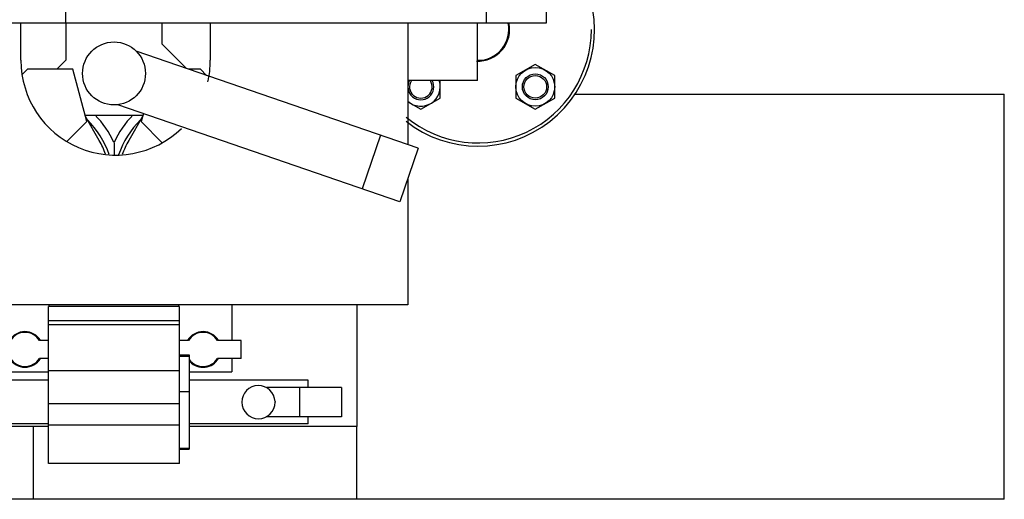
# Model space of a CAD drawing. Header units: millimetres. Extents: x 0 to 1189, y 0 to 841.
# Tile 90 of 106: x 1066 to 1097, y 215 to 230. Entities that reach past the tile are written whole.
import ezdxf
from ezdxf.enums import TextEntityAlignment as Align

# ---------------------------------------------------------------- set-up
doc = ezdxf.new("R2010")
doc.units = ezdxf.units.MM
doc.header["$LTSCALE"] = 65.395
doc.layers.get('0').update_dxf_attribs({"linetype": 'CONTINUOUS'})
for name, color, linetype in [('1907_766000_04_SIMPLE1_T1_X_PBL1393', 7, 'CONTINUOUS'), ('1907_766000_04_SIMPLE1_X_ABL1392', 7, 'CONTINUOUS'), ('1907_853700_22_AC_ABL1804', 7, 'CONTINUOUS'), ('1907_853700_22_AC_P01_PBL1806', 7, 'CONTINUOUS'), ('1997_111200_08_SIMPLE1_A_ABL1341', 7, 'CONTINUOUS'), ('1997_111200_08_SIMPLE1_T4_A_PBL1389', 7, 'CONTINUOUS'), ('32007_060000_TLKS_KGS_ABL1415', 7, 'CONTINUOUS'), ('32007_060000_TLKS_KGS_V_ABL1390', 7, 'CONTINUOUS'), ('32007_061000_TLKS_KGS_ABL1416', 7, 'CONTINUOUS'), ('32007_061000_TLKS_KGS_V_ABL1391', 7, 'CONTINUOUS'), ('32007_853500_03_ABL1417', 7, 'CONTINUOUS'), ('32007_881500_01_SIMPLE1_T1_X_PBL1399', 7, 'CONTINUOUS'), ('32007_881500_01_SIMPLE1_T2_X_PBL1803', 7, 'CONTINUOUS'), ('32007_881500_01_SIMPLE1_X_ABL1397', 7, 'CONTINUOUS'), ('32097_000000_TLKS_MARKETING_ABL1302', 7, 'CONTINUOUS'), ('32097_030000_TLKS_V_ABL1303', 7, 'CONTINUOUS'), ('32097_100000_TLKS_V_ABL1338', 7, 'CONTINUOUS'), ('32097_111000_01_SIMPLE1_T1_X_PBL1340', 7, 'CONTINUOUS'), ('32097_111000_01_SIMPLE1_X_ABL1339', 7, 'CONTINUOUS'), ('34007_452000_01_SIMPLE1_T1_X_PBL1410', 7, 'CONTINUOUS'), ('34007_452000_01_SIMPLE1_X_ABL1409', 7, 'CONTINUOUS'), ('EN1092-1-01A-DN32-PN40-39_PBL1805', 7, 'CONTINUOUS'), ('I4014-M16X55_PBL1800', 7, 'CONTINUOUS'), ('I4014-M16X55_PBL1801', 7, 'CONTINUOUS'), ('I4032-M16_PBL1556', 7, 'CONTINUOUS'), ('I4032-M16_PBL1557', 7, 'CONTINUOUS'), ('top_7_VBL1301', 7, 'CONTINUOUS')]:
    doc.layers.add(name, color=color, linetype=linetype)
doc.styles.get("Standard").update_dxf_attribs({"font": 'txt', "width": 0.6})
doc.dimstyles.new('DIMSTYLE_2', dxfattribs={"dimtxt": 3.5, "dimasz": 3.5, "dimexe": 1.8, "dimexo": 0, "dimgap": 0.875, "dimtad": 1, "dimdec": 0, "dimlfac": 20, "dimdsep": 46, "dimtxsty": 'Standard', "dimblk": '_FILLED', "dimblk1": '_FILLED', "dimblk2": '_FILLED', "dimcen": 0.09, "dimadec": 0, "dimazin": 0, "dimtp": 2, "dimtm": 2, "dimtfac": 1, "dimtdec": 0, "dimtofl": 0, "dimtmove": 0, "dimatfit": 3, "dimldrblk": '_FILLED', "dimfxl": 1, "dimtolj": 1, "dimarcsym": 0})

# ---------------------------------------------------------------- blocks, each defined once
blk = doc.blocks.new('_FILLED')
at = {"color": 0, "linetype": 'ByBlock'}
blk.add_solid([(0, 0), (-1, 0.1671), (-1, -0.1671)], dxfattribs=at)
blk = doc.blocks.new('*D2')
at = {"color": 2, "linetype": 'Continuous'}
for p, q in [((782.971, 322.352), (694.421, 322.352)), ((696.221, 322.352), (696.221, 268.714)), ((696.221, 215.077), (696.221, 268.714)), ((1075.581, 215.077), (694.421, 215.077))]:
    blk.add_line(p, q, dxfattribs=at)
at = {"color": 2, "linetype": 'Continuous', "xscale": 3.5, "yscale": 3.5, "zscale": 3.5}
for p, rotation in [((696.221, 322.352), 90), ((696.221, 215.077), 270)]:
    blk.add_blockref('_FILLED', p, dxfattribs=dict(at, rotation=rotation))
at = {"color": 2, "linetype": 'Continuous', "width": 0.636905}
blk.add_text('2146', height=3.5, rotation=90, dxfattribs=at).set_placement((695.346, 268.714), align=Align.CENTER)
blk = doc.blocks.new('32097_111000_01_SIMPLE1_T1_X_PBL1340', base_point=(941.564, 266.577))
at = {"layer": '32097_111000_01_SIMPLE1_T1_X_PBL1340', "color": 7, "linetype": 'Continuous'}
blk.add_line((1080.614, 228.61), (1080.614, 228.634), dxfattribs=at)
blk = doc.blocks.new('32097_111000_01_SIMPLE1_X_ABL1339', base_point=(941.564, 266.577))
at = {"layer": '32097_111000_01_SIMPLE1_T1_X_PBL1340'}
blk.add_blockref('32097_111000_01_SIMPLE1_T1_X_PBL1340', (941.564, 266.577), dxfattribs=at)
blk = doc.blocks.new('1997_111200_08_SIMPLE1_T4_A_PBL1389', base_point=(1081.864, 221.327))
at = {"layer": '1997_111200_08_SIMPLE1_T4_A_PBL1389', "color": 7, "linetype": 'Continuous'}
for p, q in [((1083.594, 227.577), (1096.864, 227.577)), ((1096.864, 215.077), (1096.864, 227.577)), ((1066.864, 217.327), (1066.864, 215.077)), ((1076.864, 215.077), (1076.864, 217.327)), ((1096.864, 215.077), (1066.864, 215.077))]:
    blk.add_line(p, q, dxfattribs=at)
blk = doc.blocks.new('1997_111200_08_SIMPLE1_A_ABL1341', base_point=(950.439, 256.477))
at = {"layer": '1997_111200_08_SIMPLE1_T4_A_PBL1389'}
blk.add_blockref('1997_111200_08_SIMPLE1_T4_A_PBL1389', (1081.864, 221.327), dxfattribs=at)
blk = doc.blocks.new('32097_100000_TLKS_V_ABL1338', base_point=(948.361, 260.202))
at = {"layer": '1997_111200_08_SIMPLE1_A_ABL1341'}
blk.add_blockref('1997_111200_08_SIMPLE1_A_ABL1341', (950.439, 256.477), dxfattribs=at)
at = {"layer": '32097_111000_01_SIMPLE1_X_ABL1339'}
blk.add_blockref('32097_111000_01_SIMPLE1_X_ABL1339', (941.564, 266.577), dxfattribs=at)
blk = doc.blocks.new('32097_030000_TLKS_V_ABL1303', base_point=(916.521, 266.857))
at = {"layer": '32097_100000_TLKS_V_ABL1338'}
blk.add_blockref('32097_100000_TLKS_V_ABL1338', (948.361, 260.202), dxfattribs=at)
blk = doc.blocks.new('1907_766000_04_SIMPLE1_T1_X_PBL1393', base_point=(1070.313, 222.978))
at = {"layer": '1907_766000_04_SIMPLE1_T1_X_PBL1393', "color": 7, "linetype": 'Continuous'}
for p, q in [((1067.876, 229.777), (1067.876, 228.631)), ((1070.851, 229.126), (1070.851, 229.777)), ((1071.599, 228.378), (1070.851, 229.126)), ((1078.761, 225.912), (1070.049, 228.912)), ((1067.876, 228.631), (1067.599, 228.354)), ((1066.693, 228.354), (1066.531, 228.191)), ((1068.091, 228.354), (1066.693, 228.354)), ((1068.524, 226.737), (1068.091, 228.354)), ((1072.034, 228.354), (1071.67, 228.354)), ((1072.226, 228.162), (1072.034, 228.354)), ((1078.192, 224.257), (1069.479, 227.257)), ((1068.472, 226.932), (1070.256, 226.932)), ((1068.909, 226.151), (1068.483, 226.89)), ((1070.245, 226.89), (1069.819, 226.151)), ((1070.27, 226.985), (1070.204, 226.737)), ((1067.91, 226.122), (1068.524, 226.737)), ((1070.204, 226.737), (1070.856, 226.084)), ((1077.597, 226.313), (1077.027, 224.658)), ((1069.364, 226.085), (1069.364, 226.026)), ((1069.364, 226.026), (1069.364, 225.705)), ((1078.761, 225.912), (1078.192, 224.257)), ((1061.864, 217.327), (1061.864, 221.077)), ((1065.726, 221.077), (1065.726, 219.977)), ((1071.389, 221.027), (1067.339, 221.027)), ((1067.339, 216.18), (1067.339, 221.027)), ((1067.364, 221.027), (1067.364, 221.077)), ((1071.364, 221.027), (1071.364, 221.077)), ((1071.389, 216.18), (1071.389, 221.027)), ((1073.001, 221.077), (1073.001, 219.977)), ((1076.864, 221.077), (1076.864, 217.327)), ((1071.389, 220.581), (1067.339, 220.581)), ((1071.389, 220.466), (1067.339, 220.466)), ((1066.166, 219.977), (1065.439, 219.977)), ((1065.439, 219.427), (1065.439, 219.977)), ((1067.339, 219.977), (1067.062, 219.977)), ((1071.666, 219.977), (1071.389, 219.977)), ((1073.289, 219.977), (1072.562, 219.977)), ((1073.289, 219.427), (1073.289, 219.977)), ((1066.166, 219.427), (1065.439, 219.427)), ((1065.726, 219.427), (1065.726, 219.009)), ((1067.339, 219.427), (1067.062, 219.427)), ((1071.389, 219.535), (1071.689, 219.535)), ((1071.389, 219.491), (1071.689, 219.491)), ((1071.689, 219.535), (1071.689, 216.623)), ((1073.289, 219.427), (1072.562, 219.427)), ((1073.001, 219.427), (1073.001, 219.009)), ((1065.726, 219.009), (1067.339, 219.009)), ((1071.389, 219.041), (1067.339, 219.041)), ((1071.689, 219.009), (1073.001, 219.009)), ((1067.339, 218.752), (1063.939, 218.752)), ((1063.939, 218.527), (1063.939, 218.752)), ((1075.364, 218.752), (1071.689, 218.752)), ((1075.364, 218.527), (1075.364, 218.752)), ((1065.131, 218.527), (1062.914, 218.527)), ((1062.914, 218.527), (1062.914, 217.627)), ((1064.214, 218.527), (1064.214, 217.627)), ((1064.964, 218.381), (1064.964, 217.773)), ((1071.389, 218.403), (1071.689, 218.403)), ((1076.389, 218.527), (1074.072, 218.527)), ((1075.089, 218.527), (1075.089, 217.627)), ((1076.389, 218.527), (1076.389, 217.627)), ((1074.339, 218.091), (1074.339, 218.077)), ((1071.389, 218.024), (1067.339, 218.024)), ((1065.131, 217.627), (1062.914, 217.627)), ((1063.939, 217.402), (1063.939, 217.627)), ((1076.389, 217.627), (1074.072, 217.627)), ((1075.364, 217.402), (1075.364, 217.627)), ((1067.339, 217.327), (1061.864, 217.327)), ((1067.339, 217.402), (1063.939, 217.402)), ((1071.389, 217.363), (1067.339, 217.363)), ((1075.364, 217.402), (1071.689, 217.402)), ((1076.864, 217.327), (1071.689, 217.327)), ((1071.389, 216.66), (1071.689, 216.66)), ((1071.389, 216.623), (1071.689, 216.623)), ((1071.389, 216.18), (1067.339, 216.18))]:
    blk.add_line(p, q, dxfattribs=at)
blk.add_circle((1069.364, 228.222), 0.972, dxfattribs=at)
for centre, radius, start, end in [((1066.614, 224.827), 3.024, 24.5932, 44.2527), ((1072.114, 224.827), 3.024, 135.7477, 155.4067), ((1066.614, 224.827), 2.75, 18.9235, 45.4814), ((1072.114, 224.827), 2.75, 134.5174, 161.3794), ((1066.614, 224.827), 2.65, 19.8685, 29.983), ((1072.114, 224.827), 2.65, 150.017, 160.4125), ((1066.614, 219.702), 0.55, 30, 150), ((1066.614, 219.702), 0.526, 31.5513, 148.4487), ((1072.114, 219.702), 0.55, 30, 150), ((1072.114, 219.702), 0.526, 31.5513, 148.4487), ((1066.614, 219.702), 0.55, 210, 330), ((1066.614, 219.702), 0.526, 211.5513, 328.4487), ((1072.114, 219.702), 0.526, 215.6082, 328.4487), ((1072.114, 219.702), 0.55, 223.3269, 330), ((1065.376, 218.077), 0.512, 216.4008, 143.5992), ((1073.826, 218.077), 0.512, 1.5594, 360)]:
    blk.add_arc(centre, radius, start, end, dxfattribs=at)
blk = doc.blocks.new('1907_766000_04_SIMPLE1_X_ABL1392', base_point=(1070.313, 222.978))
at = {"layer": '1907_766000_04_SIMPLE1_T1_X_PBL1393'}
blk.add_blockref('1907_766000_04_SIMPLE1_T1_X_PBL1393', (1070.313, 222.978), dxfattribs=at)
blk = doc.blocks.new('32007_881500_01_SIMPLE1_T1_X_PBL1399', base_point=(1069.864, 226.077))
at = {"layer": '32007_881500_01_SIMPLE1_T1_X_PBL1399', "color": 7, "linetype": 'Continuous'}
for p, q in [((1059.139, 231.027), (1059.139, 231.077)), ((1061.289, 231.027), (1061.289, 231.077)), ((1066.489, 228.627), (1066.489, 229.777)), ((1072.339, 229.777), (1072.339, 228.627)), ((1078.439, 229.777), (1078.439, 226.023)), ((1080.589, 228.002), (1080.589, 229.777)), ((1059.139, 228.002), (1059.139, 228.727)), ((1061.289, 221.077), (1061.289, 228.727)), ((1061.289, 228.002), (1059.139, 228.002)), ((1080.589, 228.002), (1078.439, 228.002)), ((1078.439, 224.975), (1078.439, 221.077)), ((1078.439, 221.077), (1061.289, 221.077))]:
    blk.add_line(p, q, dxfattribs=at)
for start, end in [(180, 314.0184), (346.7999, 360)]:
    blk.add_arc((1069.414, 228.627), 2.925, start, end, dxfattribs=at)
blk = doc.blocks.new('32007_881500_01_SIMPLE1_T2_X_PBL1803', base_point=(1081.246, 229.912))
at = {"layer": '32007_881500_01_SIMPLE1_T2_X_PBL1803', "color": 7, "linetype": 'Continuous'}
for radius, start, end in [(3.6, 43.1077, 53.0558), (3.6, 231.8188, 24.1829), (3.5, 230.6393, 360)]:
    blk.add_arc((1080.609, 229.577), radius, start, end, dxfattribs=at)
blk = doc.blocks.new('32007_881500_01_SIMPLE1_X_ABL1397', base_point=(1087.351, 252.823))
at = {"layer": '32007_881500_01_SIMPLE1_T1_X_PBL1399'}
blk.add_blockref('32007_881500_01_SIMPLE1_T1_X_PBL1399', (1069.864, 226.077), dxfattribs=at)
at = {"layer": '32007_881500_01_SIMPLE1_T2_X_PBL1803'}
blk.add_blockref('32007_881500_01_SIMPLE1_T2_X_PBL1803', (1081.246, 229.912), dxfattribs=at)
blk = doc.blocks.new('34007_452000_01_SIMPLE1_T1_X_PBL1410', base_point=(1076.891, 238.314))
at = {"layer": '34007_452000_01_SIMPLE1_T1_X_PBL1410', "color": 7, "linetype": 'Continuous'}
for p, q in [((1071.114, 246.852), (1072.614, 246.852)), ((1071.114, 245.127), (1071.114, 246.852)), ((1072.614, 246.852), (1072.614, 245.127)), ((1067.119, 245.627), (1071.114, 245.627)), ((1067.589, 245.377), (1067.589, 245.627)), ((1072.614, 245.627), (1082.739, 245.627)), ((1078.789, 245.377), (1078.789, 245.627)), ((1082.739, 245.377), (1082.739, 245.627)), ((1066.964, 245.377), (1071.114, 245.377)), ((1068.614, 245.127), (1078.614, 245.127)), ((1068.614, 241.377), (1068.614, 245.127)), ((1072.614, 245.377), (1082.864, 245.377)), ((1076.114, 241.377), (1076.114, 245.127)), ((1078.614, 241.377), (1078.614, 245.127)), ((1082.864, 233.227), (1082.864, 245.377)), ((1082.864, 244.268), (1084.126, 244.268)), ((1084.126, 244.268), (1084.126, 240.168)), ((1065.864, 243.595), (1065.864, 242.177)), ((1082.864, 243.593), (1084.126, 243.593)), ((1065.439, 242.177), (1068.289, 242.177)), ((1065.439, 239.127), (1065.439, 242.177)), ((1068.289, 241.377), (1068.289, 242.177)), ((1065.864, 241.377), (1082.864, 241.377)), ((1065.864, 233.227), (1065.864, 241.377)), ((1068.064, 233.227), (1068.064, 241.377)), ((1080.664, 233.227), (1080.664, 241.377)), ((1082.864, 240.912), (1084.126, 240.912)), ((1065.439, 240.502), (1065.189, 240.502)), ((1082.864, 240.168), (1084.689, 240.168)), ((1084.689, 240.168), (1084.689, 238.127)), ((1065.439, 239.127), (1065.864, 239.127)), ((1085.614, 238.127), (1082.864, 238.127)), ((1085.614, 238.127), (1085.614, 235.632)), ((1065.864, 237.407), (1065.189, 237.407)), ((1065.864, 236.157), (1065.189, 236.157)), ((1085.614, 236.227), (1086.064, 236.227)), ((1086.064, 233.727), (1086.064, 236.227)), ((1088.194, 235.327), (1088.301, 235.727)), ((1088.301, 235.727), (1088.487, 235.727)), ((1088.301, 234.227), (1088.301, 235.727)), ((1088.487, 235.727), (1088.594, 235.327)), ((1088.487, 234.227), (1088.487, 235.727)), ((1082.864, 235.627), (1084.314, 235.627)), ((1083.689, 235.627), (1083.689, 234.127)), ((1086.064, 235.632), (1084.314, 235.632)), ((1084.314, 235.632), (1084.314, 234.127)), ((1086.064, 235.577), (1087.164, 235.577)), ((1087.164, 234.377), (1087.164, 235.577)), ((1087.164, 235.257), (1087.464, 235.257)), ((1087.464, 235.377), (1087.544, 235.377)), ((1087.464, 234.577), (1087.464, 235.377)), ((1087.544, 234.577), (1087.544, 235.377)), ((1087.544, 235.264), (1087.794, 235.264)), ((1087.794, 235.327), (1087.944, 235.327)), ((1087.794, 234.627), (1087.794, 235.327)), ((1087.944, 234.627), (1087.944, 235.327)), ((1088.094, 235.327), (1088.194, 235.327)), ((1088.094, 234.627), (1088.094, 235.327)), ((1088.194, 234.627), (1088.194, 235.327)), ((1088.594, 234.627), (1088.594, 235.327)), ((1087.164, 234.697), (1087.464, 234.697)), ((1087.464, 234.577), (1087.544, 234.577)), ((1087.544, 234.689), (1087.794, 234.689)), ((1087.794, 234.627), (1087.944, 234.627)), ((1088.094, 234.627), (1088.194, 234.627)), ((1088.194, 234.627), (1088.301, 234.227)), ((1088.487, 234.227), (1088.594, 234.627)), ((1086.064, 234.377), (1087.164, 234.377)), ((1088.301, 234.227), (1088.487, 234.227)), ((1082.864, 234.127), (1086.064, 234.127)), ((1085.364, 233.602), (1085.364, 234.127)), ((1085.614, 234.127), (1085.614, 233.602)), ((1085.364, 233.602), (1085.614, 233.602)), ((1085.614, 233.727), (1086.064, 233.727)), ((1082.864, 233.227), (1065.864, 233.227)), ((1066.014, 233.227), (1066.014, 229.777)), ((1067.864, 233.227), (1067.864, 229.777)), ((1080.864, 233.227), (1080.864, 229.777)), ((1082.714, 233.227), (1082.714, 229.777)), ((1082.714, 229.777), (1066.014, 229.777))]:
    blk.add_line(p, q, dxfattribs=at)
for centre, start, end in [((1088.019, 235.327), 180.0191, 359.9618), ((1088.019, 234.627), 0.0382, 179.9809)]:
    blk.add_arc(centre, 0.075, start, end, dxfattribs=at)
blk = doc.blocks.new('34007_452000_01_SIMPLE1_X_ABL1409', base_point=(1076.891, 238.314))
at = {"layer": '34007_452000_01_SIMPLE1_T1_X_PBL1410'}
blk.add_blockref('34007_452000_01_SIMPLE1_T1_X_PBL1410', (1076.891, 238.314), dxfattribs=at)
blk = doc.blocks.new('32007_061000_TLKS_KGS_V_ABL1391', base_point=(1062.525, 268.691))
at = {"layer": '1907_766000_04_SIMPLE1_X_ABL1392'}
blk.add_blockref('1907_766000_04_SIMPLE1_X_ABL1392', (1070.313, 222.978), dxfattribs=at)
at = {"layer": '32007_881500_01_SIMPLE1_X_ABL1397'}
blk.add_blockref('32007_881500_01_SIMPLE1_X_ABL1397', (1087.351, 252.823), dxfattribs=at)
at = {"layer": '34007_452000_01_SIMPLE1_X_ABL1409'}
blk.add_blockref('34007_452000_01_SIMPLE1_X_ABL1409', (1076.891, 238.314), dxfattribs=at)
blk = doc.blocks.new('32007_060000_TLKS_KGS_V_ABL1390', base_point=(1062.525, 268.691))
at = {"layer": '32007_061000_TLKS_KGS_V_ABL1391'}
blk.add_blockref('32007_061000_TLKS_KGS_V_ABL1391', (1062.525, 268.691), dxfattribs=at)
blk = doc.blocks.new('I4032-M16_PBL1556', base_point=(1078.94, 227.559))
at = {"layer": 'I4032-M16_PBL1556', "color": 7, "linetype": 'Continuous'}
for p, q in [((1079.442, 227.463), (1079.442, 228.002)), ((1078.439, 227.349), (1078.842, 227.116)), ((1078.842, 227.116), (1079.442, 227.463))]:
    blk.add_line(p, q, dxfattribs=at)
blk.add_arc((1078.842, 227.809), 0.599, 227.7851, 18.7311, dxfattribs=at)
blk = doc.blocks.new('I4032-M16_PBL1557', base_point=(1082.377, 227.809))
at = {"layer": 'I4032-M16_PBL1557', "color": 7, "linetype": 'Continuous'}
for p, q in [((1082.377, 228.502), (1081.777, 228.156)), ((1082.977, 228.156), (1082.377, 228.502)), ((1081.777, 228.156), (1081.777, 227.463)), ((1082.977, 227.463), (1082.977, 228.156)), ((1081.777, 227.463), (1082.377, 227.116)), ((1082.377, 227.116), (1082.977, 227.463))]:
    blk.add_line(p, q, dxfattribs=at)
blk.add_circle((1082.377, 227.809), 0.599, dxfattribs=at)
blk = doc.blocks.new('I4014-M16X55_PBL1800', base_point=(1082.377, 227.809))
at = {"layer": 'I4014-M16X55_PBL1800', "color": 7, "linetype": 'Continuous'}
for radius in [0.4, 0.35]:
    blk.add_circle((1082.377, 227.809), radius, dxfattribs=at)
blk = doc.blocks.new('I4014-M16X55_PBL1801', base_point=(1078.842, 228.003))
at = {"layer": 'I4014-M16X55_PBL1801', "color": 7, "linetype": 'Continuous'}
for radius, start, end in [(0.4, 150.6716, 29.3284), (0.35, 146.78, 33.22)]:
    blk.add_arc((1078.842, 227.809), radius, start, end, dxfattribs=at)
blk = doc.blocks.new('EN1092-1-01A-DN32-PN40-39_PBL1805', base_point=(1081.062, 229.193))
at = {"layer": 'EN1092-1-01A-DN32-PN40-39_PBL1805', "color": 7, "linetype": 'Continuous'}
blk.add_arc((1080.609, 229.577), 0.975, 267.1964, 12.2443, dxfattribs=at)
blk = doc.blocks.new('1907_853700_22_AC_P01_PBL1806', base_point=(1081.063, 229.203))
at = {"layer": '1907_853700_22_AC_P01_PBL1806', "color": 7, "linetype": 'Continuous'}
blk.add_arc((1080.609, 229.577), 0.95, 268.773, 12.2246, dxfattribs=at)
blk = doc.blocks.new('1907_853700_22_AC_ABL1804', base_point=(1081.062, 229.193))
at = {"layer": '1907_853700_22_AC_P01_PBL1806'}
blk.add_blockref('1907_853700_22_AC_P01_PBL1806', (1081.063, 229.203), dxfattribs=at)
at = {"layer": 'EN1092-1-01A-DN32-PN40-39_PBL1805'}
blk.add_blockref('EN1092-1-01A-DN32-PN40-39_PBL1805', (1081.062, 229.193), dxfattribs=at)
blk = doc.blocks.new('32007_853500_03_ABL1417', base_point=(1090.317, 258.864))
at = {"layer": '1907_853700_22_AC_ABL1804'}
blk.add_blockref('1907_853700_22_AC_ABL1804', (1081.062, 229.193), dxfattribs=at)
at = {"layer": 'I4014-M16X55_PBL1800'}
blk.add_blockref('I4014-M16X55_PBL1800', (1082.377, 227.809), dxfattribs=at)
at = {"layer": 'I4014-M16X55_PBL1801'}
blk.add_blockref('I4014-M16X55_PBL1801', (1078.842, 228.003), dxfattribs=at)
at = {"layer": 'I4032-M16_PBL1556'}
blk.add_blockref('I4032-M16_PBL1556', (1078.94, 227.559), dxfattribs=at)
at = {"layer": 'I4032-M16_PBL1557'}
blk.add_blockref('I4032-M16_PBL1557', (1082.377, 227.809), dxfattribs=at)
blk = doc.blocks.new('32007_061000_TLKS_KGS_ABL1416', base_point=(1054.495, 274.306))
at = {"layer": '32007_853500_03_ABL1417'}
blk.add_blockref('32007_853500_03_ABL1417', (1090.317, 258.864), dxfattribs=at)
blk = doc.blocks.new('32007_060000_TLKS_KGS_ABL1415', base_point=(1054.495, 274.306))
at = {"layer": '32007_061000_TLKS_KGS_ABL1416'}
blk.add_blockref('32007_061000_TLKS_KGS_ABL1416', (1054.495, 274.306), dxfattribs=at)
blk = doc.blocks.new('32097_000000_TLKS_MARKETING_ABL1302', base_point=(922.946, 268.286))
at = {"layer": '32007_060000_TLKS_KGS_ABL1415'}
blk.add_blockref('32007_060000_TLKS_KGS_ABL1415', (1054.495, 274.306), dxfattribs=at)
at = {"layer": '32007_060000_TLKS_KGS_V_ABL1390'}
blk.add_blockref('32007_060000_TLKS_KGS_V_ABL1390', (1062.525, 268.691), dxfattribs=at)
at = {"layer": '32097_030000_TLKS_V_ABL1303'}
blk.add_blockref('32097_030000_TLKS_V_ABL1303', (916.521, 266.857), dxfattribs=at)
blk = doc.blocks.new('TOP_7_VBL1301', base_point=(914.531, 266.577))
at = {"layer": '32097_000000_TLKS_MARKETING_ABL1302'}
blk.add_blockref('32097_000000_TLKS_MARKETING_ABL1302', (922.946, 268.286), dxfattribs=at)

msp = doc.modelspace()

# ---------------------------------------------------------------- block references
at = {"layer": 'top_7_VBL1301'}
msp.add_blockref('TOP_7_VBL1301', (914.53137, 266.57668), dxfattribs=at)

# ---------------------------------------------------------------- dimensions: what is measured, and where the dimension line sits
at = {"color": 2, "linetype": 'Continuous'}
dim = msp.add_linear_dim(base=(696.2214462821, 215.0766770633), p1=(782.9713682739, 322.3516770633), p2=(1075.5805781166, 215.0766770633), angle=270, dimstyle='DIMSTYLE_2', dxfattribs=at)
dim.commit()
dim.dimension.update_dxf_attribs({"geometry": '*D2', "text_midpoint": (696.2214462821, 268.3808110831), "dimtype": 160})

doc.saveas('drawing.dxf')
